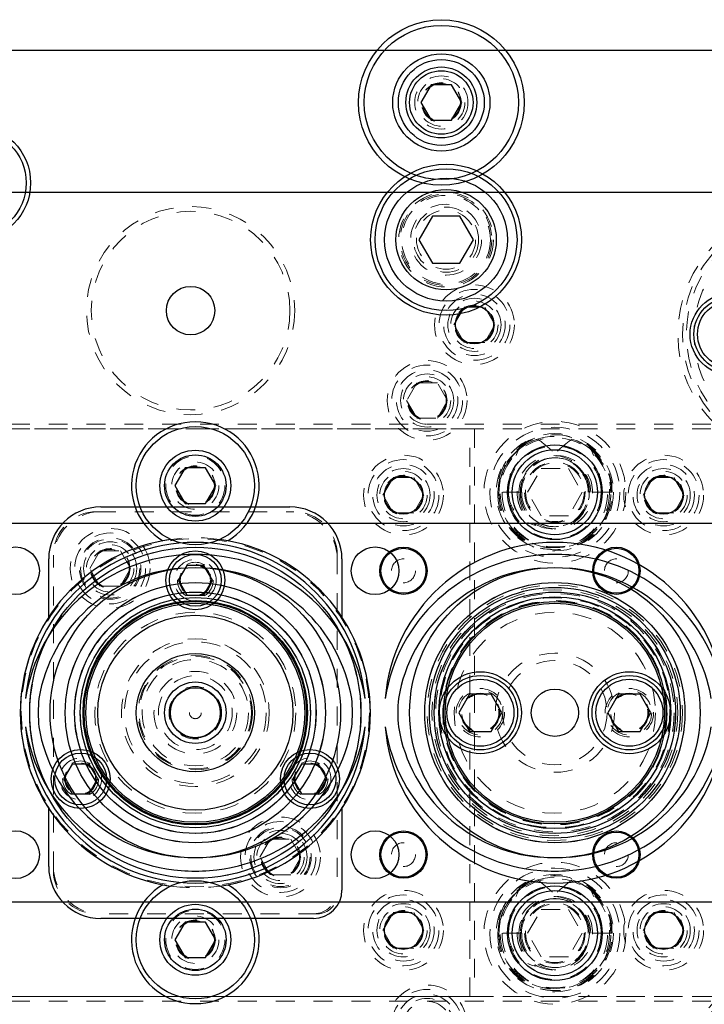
# Model space of a CAD drawing. Header units: inches. Extents: x 220 to 877, y 4 to 174.
# Tile 224 of 256: x 324.32 to 327.94, y 156.88 to 162.09. Entities that reach past the tile are written whole.
import ezdxf

# ---------------------------------------------------------------- set-up
doc = ezdxf.new("R2010")
doc.units = ezdxf.units.IN
doc.header["$LTSCALE"] = 0.5
doc.header["$MEASUREMENT"] = 0
doc.linetypes.add('HIDDEN', pattern=[0.225, 0.15, -0.075])
for name, color, linetype in [('APP-M-S', 30, 'Continuous'), ('APP-M-S2', 1, 'Continuous'), ('DIE-M-S', 8, 'Continuous'), ('DIE-M-S2', 1, 'Continuous'), ('DIE-M-S3', 8, 'Continuous'), ('DSS-M-S', 53, 'Continuous'), ('DST-M-S', 53, 'Continuous'), ('PAD-M-S', 135, 'Continuous'), ('PBU-M-S', 8, 'Continuous'), ('PUN-M-S', 8, 'Continuous'), ('ST1-M-S', 193, 'Continuous'), ('ST1-M-S2', 1, 'Continuous'), ('ST2-M-S', 193, 'Continuous'), ('SVD-M-S', 8, 'Continuous'), ('SVE-M-S', 8, 'Continuous'), ('SVF-M-S', 8, 'Continuous')]:
    doc.layers.add(name, color=color, linetype=linetype)

msp = doc.modelspace()

# ---------------------------------------------------------------- linework, layer by layer
at = {"layer": 'APP-M-S', "linetype": 'Continuous', "lineweight": 25}
for p, q in [((348.99763, 159.42488), (318.59763, 159.42488)), ((318.59763, 157.42488), (348.99763, 157.42488))]:
    msp.add_line(p, q, dxfattribs=at)
for centre, radius in [((324.29763, 159.17488), 0.126), ((326.19763, 159.17488), 0.126), ((325.24763, 158.42488), 0.76756), ((327.14763, 158.42488), 0.76756), ((325.24763, 158.42488), 0.68756), ((325.24763, 158.42488), 0.6875), ((327.14763, 158.42488), 0.68756), ((327.14763, 158.42488), 0.6875), ((325.24763, 158.42488), 0.63772), ((327.14763, 158.42488), 0.63772), ((325.24763, 158.42488), 0.58789), ((325.24763, 158.42488), 0.57892), ((327.14763, 158.42488), 0.58789), ((327.14763, 158.42488), 0.57892), ((324.29763, 157.67488), 0.126), ((326.19763, 157.67488), 0.126)]:
    msp.add_circle(centre, radius, dxfattribs=at)
at = {"layer": 'APP-M-S', "linetype": 'HIDDEN', "lineweight": 18}
for centre, radius in [((325.24763, 158.42488), 0.63772), ((325.24763, 158.42488), 0.60782), ((325.24763, 158.42488), 0.59288), ((327.14763, 158.42488), 0.63772), ((327.14763, 158.42488), 0.60782), ((327.14763, 158.42488), 0.59288)]:
    msp.add_circle(centre, radius, dxfattribs=at)
at = {"layer": 'APP-M-S', "linetype": 'Continuous', "lineweight": 25}
for centre, radius, start, end in [((325.24763, 158.42488), 0.90016, 4.77935, 175.22065), ((327.14763, 158.42488), 0.90016, 4.77935, 175.22065), ((325.23997, 158.36094), 0.90016, 94.29041, 171.12089), ((325.24763, 158.42488), 0.83706, 84.85946, 95.14054), ((325.25529, 158.36094), 0.90016, 8.87911, 85.70959), ((327.13997, 158.36094), 0.90016, 94.29041, 171.12089), ((327.14763, 158.42488), 0.83706, 84.85946, 95.14054), ((327.15529, 158.36094), 0.90016, 8.87911, 85.70959), ((325.23938, 158.3613), 0.83016, 94.61166, 170.39046), ((325.25588, 158.3613), 0.83016, 9.60954, 85.38834), ((327.13938, 158.3613), 0.83016, 94.61166, 170.39046), ((327.15588, 158.3613), 0.83016, 9.60954, 85.38834), ((325.24763, 158.42488), 0.83016, 174.81659, 185.18341), ((325.24763, 158.42488), 0.83016, 354.81659, 5.18341), ((327.14763, 158.42488), 0.83016, 174.81659, 185.18341), ((325.23997, 158.48882), 0.90016, 188.87911, 265.70959), ((325.24763, 158.42488), 0.90016, 184.77935, 355.22065), ((325.23938, 158.48846), 0.83016, 189.60954, 265.38834), ((325.25588, 158.48846), 0.83016, 274.61166, 350.39046), ((325.25529, 158.48882), 0.90016, 274.29041, 351.12089), ((327.13997, 158.48882), 0.90016, 188.87911, 265.70959), ((327.14763, 158.42488), 0.90016, 184.77935, 355.22065), ((327.13938, 158.48846), 0.83016, 189.60954, 265.38834), ((327.15588, 158.48846), 0.83016, 274.61166, 350.39046), ((327.15529, 158.48882), 0.90016, 274.29041, 351.12089), ((325.24763, 158.42488), 0.83706, 264.85946, 275.14054), ((327.14763, 158.42488), 0.83706, 264.85946, 275.14054)]:
    msp.add_arc(centre, radius, start, end, dxfattribs=at)
at = {"layer": 'APP-M-S2', "linetype": 'Continuous', "lineweight": 25}
msp.add_circle((325.24763, 158.42488), 0.132, dxfattribs=at)
at = {"layer": 'DIE-M-S', "linetype": 'Continuous', "lineweight": 25}
for p, q in [((334.97263, 161.17488), (318.17263, 161.17488)), ((325.11764, 159.3407), (325.07659, 159.33393)), ((325.41867, 159.33393), (325.37762, 159.3407)), ((325.07659, 157.51583), (325.11764, 157.50906)), ((325.37762, 157.50906), (325.41867, 157.51583))]:
    msp.add_line(p, q, dxfattribs=at)
for centre, radius in [((326.72263, 160.47488), 0.1005), ((327.14763, 158.42488), 0.6625), ((327.14763, 158.42488), 0.6125), ((327.14763, 158.42488), 0.125)]:
    msp.add_circle(centre, radius, dxfattribs=at)
at = {"layer": 'DIE-M-S', "linetype": 'HIDDEN', "lineweight": 18}
for centre in [(325.24763, 159.62488), (325.24763, 157.22488)]:
    msp.add_circle(centre, 0.1005, dxfattribs=at)
at = {"layer": 'DIE-M-S', "linetype": 'Continuous', "lineweight": 25}
for centre, radius, start, end in [((325.24763, 159.62488), 0.3375, 300.44956, 239.55044), ((325.24763, 158.42488), 0.925, 100.65566, 259.34434), ((325.24763, 158.42488), 0.925, 280.65566, 79.34434), ((325.24763, 157.22488), 0.3375, 120.44956, 59.55044)]:
    msp.add_arc(centre, radius, start, end, dxfattribs=at)
at = {"layer": 'DIE-M-S', "linetype": 'HIDDEN', "lineweight": 18}
for start, end in [(81.92132, 98.07868), (261.92132, 278.07868)]:
    msp.add_arc((325.24763, 158.42488), 0.925, start, end, dxfattribs=at)
at = {"layer": 'DIE-M-S2', "linetype": 'Continuous', "lineweight": 25}
for p, q in [((325.10574, 159.33893), (325.07659, 159.33393)), ((325.11764, 159.3407), (325.10574, 159.33893)), ((325.41867, 159.33393), (325.37762, 159.3407)), ((325.07659, 157.51583), (325.10574, 157.51083)), ((325.10574, 157.51083), (325.11764, 157.50906)), ((325.37762, 157.50906), (325.41867, 157.51583))]:
    msp.add_line(p, q, dxfattribs=at)
for radius in [0.875, 0.638, 0.60812, 0.5932, 0.3125, 0.134]:
    msp.add_circle((325.24763, 158.42488), radius, dxfattribs=at)
at = {"layer": 'DIE-M-S2', "linetype": 'HIDDEN', "lineweight": 18}
for radius in [0.39062, 0.375, 0.30208, 0.13878]:
    msp.add_circle((325.24763, 158.42488), radius, dxfattribs=at)
for start, end in [(81.92132, 98.07868), (261.92132, 278.07868)]:
    msp.add_arc((325.24763, 158.42488), 0.925, start, end, dxfattribs=at)
at = {"layer": 'DIE-M-S3', "linetype": 'Continuous', "lineweight": 25}
for p, q in [((326.4935, 161.74363), (326.43938, 161.64988)), ((326.60176, 161.74363), (326.4935, 161.74363)), ((326.65588, 161.64988), (326.60176, 161.74363)), ((326.43938, 161.64988), (326.4935, 161.55613)), ((326.60176, 161.55613), (326.65588, 161.64988)), ((326.4935, 161.55613), (326.60176, 161.55613))]:
    msp.add_line(p, q, dxfattribs=at)
for centre, radius in [((326.54763, 161.64988), 0.4375), ((326.54763, 161.64988), 0.4075), ((326.54763, 161.64988), 0.25687), ((326.54763, 161.64988), 0.22687), ((326.54763, 161.64988), 0.1875), ((326.54763, 161.64988), 0.16781), ((327.14763, 159.58988), 0.25), ((327.14763, 159.58988), 0.225), ((327.14763, 157.25988), 0.25), ((327.14763, 157.25988), 0.225)]:
    msp.add_circle(centre, radius, dxfattribs=at)
at = {"layer": 'DIE-M-S3', "linetype": 'HIDDEN', "lineweight": 18}
for centre, radius in [((326.54763, 161.64988), 0.1405), ((326.54763, 161.64988), 0.125), ((326.54763, 161.64988), 0.10497), ((326.54763, 161.64988), 0.1047), ((326.54763, 161.64988), 0.10418), ((326.72263, 160.47488), 0.211), ((326.72263, 160.47488), 0.1405), ((327.14763, 159.58988), 0.34375), ((327.14763, 159.58988), 0.31), ((327.14763, 159.58988), 0.245), ((327.14763, 159.58988), 0.16), ((327.14763, 159.58988), 0.155), ((325.24763, 158.42488), 0.92), ((325.24763, 158.42488), 0.1953), ((327.14763, 157.25988), 0.34375), ((327.14763, 157.25988), 0.31), ((327.14763, 157.25988), 0.245), ((327.14763, 157.25988), 0.16), ((327.14763, 157.25988), 0.155)]:
    msp.add_circle(centre, radius, dxfattribs=at)
at = {"layer": 'DSS-M-S', "linetype": 'HIDDEN', "lineweight": 18}
for centre, radius in [((326.54763, 161.64988), 0.1005), ((325.24763, 158.42488), 0.53125)]:
    msp.add_circle(centre, radius, dxfattribs=at)
at = {"layer": 'DST-M-S', "linetype": 'Continuous', "lineweight": 25}
for centre, radius in [((324.07263, 161.22488), 0.3045), ((326.57263, 160.92488), 0.3985), ((326.57263, 160.92488), 0.2655), ((325.22263, 160.54988), 0.12795), ((328.07893, 160.42488), 0.21654), ((326.75393, 158.42488), 0.21654), ((327.54133, 158.42488), 0.21654)]:
    msp.add_circle(centre, radius, dxfattribs=at)
at = {"layer": 'DST-M-S', "linetype": 'HIDDEN', "lineweight": 18}
for centre, radius in [((325.22263, 160.54988), 0.525), ((328.47263, 160.42488), 0.65), ((328.47263, 160.42488), 0.62992), ((328.47263, 160.42488), 0.59055), ((324.79763, 159.18738), 0.15625), ((327.14763, 158.42488), 0.65), ((327.14763, 158.42488), 0.62992), ((327.14763, 158.42488), 0.59055), ((327.14763, 158.42488), 0.5315), ((327.14763, 158.42488), 0.31496), ((327.14763, 158.42488), 0.27559), ((326.75393, 158.42488), 0.12795), ((327.54133, 158.42488), 0.12795), ((325.69763, 157.66238), 0.15625), ((328.47263, 156.42488), 0.65), ((328.47263, 156.42488), 0.62992), ((328.47263, 156.42488), 0.59055)]:
    msp.add_circle(centre, radius, dxfattribs=at)
at = {"layer": 'PAD-M-S', "linetype": 'HIDDEN', "lineweight": 18}
for p, q in [((324.72763, 159.48738), (325.76763, 159.48738)), ((324.49763, 157.59238), (324.49763, 159.25738)), ((325.99763, 159.25738), (325.99763, 157.46738)), ((325.89263, 157.36238), (324.72763, 157.36238))]:
    msp.add_line(p, q, dxfattribs=at)
for centre, radius in [((326.47263, 160.07488), 0.1005), ((324.79763, 159.18738), 0.211), ((324.79763, 159.18738), 0.1405), ((325.24763, 158.42488), 0.29663), ((325.24763, 158.42488), 0.21875), ((325.69763, 157.66238), 0.211), ((325.69763, 157.66238), 0.1405)]:
    msp.add_circle(centre, radius, dxfattribs=at)
for centre, radius, start, end in [((324.74763, 159.23738), 0.25, 90, 180), ((324.72763, 159.25738), 0.23, 90, 180), ((325.74763, 159.23738), 0.25, 0, 90), ((325.76763, 159.25738), 0.23, 0, 90), ((324.74763, 157.61238), 0.25, 180, 270), ((324.72763, 157.59238), 0.23, 180, 270), ((325.87263, 157.48738), 0.125, 270, 0), ((325.89263, 157.46738), 0.105, 270, 0)]:
    msp.add_arc(centre, radius, start, end, dxfattribs=at)
at = {"layer": 'PBU-M-S', "linetype": 'HIDDEN', "lineweight": 18}
msp.add_line((334.97263, 161.92488), (316.97263, 161.92488), dxfattribs=at)
for centre, radius in [((325.22263, 160.54988), 0.55), ((328.47263, 160.42488), 0.675), ((326.47263, 160.07488), 0.211), ((326.47263, 160.07488), 0.1405), ((324.79763, 159.18738), 0.1005), ((327.14763, 158.42488), 0.675), ((325.69763, 157.66238), 0.1005), ((328.47263, 156.42488), 0.675), ((326.47263, 156.77488), 0.211), ((326.47263, 156.77488), 0.1405)]:
    msp.add_circle(centre, radius, dxfattribs=at)
at = {"layer": 'PUN-M-S', "linetype": 'HIDDEN', "lineweight": 18}
for radius in [0.281, 0.21875, 0.132, 0.0315]:
    msp.add_circle((325.24763, 158.42488), radius, dxfattribs=at)
at = {"layer": 'ST1-M-S', "linetype": 'Continuous', "lineweight": 25}
for p, q in [((334.97263, 161.92488), (318.17263, 161.92488)), ((324.74763, 159.51238), (325.74763, 159.51238)), ((324.47263, 158.92986), (324.47263, 159.23738)), ((326.02263, 159.23738), (326.02263, 158.92986)), ((324.47263, 157.61238), (324.47263, 157.9199)), ((326.02263, 157.9199), (326.02263, 157.48738)), ((325.87263, 157.33738), (324.74763, 157.33738))]:
    msp.add_line(p, q, dxfattribs=at)
at = {"layer": 'ST1-M-S', "linetype": 'HIDDEN', "lineweight": 18}
for p, q in [((334.97263, 159.94988), (318.17263, 159.94988)), ((334.97263, 159.92488), (318.17263, 159.92488)), ((334.97263, 156.92488), (318.17263, 156.92488)), ((334.97263, 156.89988), (318.17263, 156.89988))]:
    msp.add_line(p, q, dxfattribs=at)
msp.add_circle((326.57263, 160.92488), 0.15625, dxfattribs=at)
at = {"layer": 'ST1-M-S', "linetype": 'Continuous', "lineweight": 25}
for centre, radius in [((326.34763, 159.57488), 0.1005), ((327.72263, 159.57488), 0.1005), ((326.34763, 159.17488), 0.125), ((327.47263, 159.17488), 0.125), ((326.34763, 157.67488), 0.125), ((327.47263, 157.67488), 0.125), ((326.34763, 157.27488), 0.1005), ((327.72263, 157.27488), 0.1005)]:
    msp.add_circle(centre, radius, dxfattribs=at)
for centre, radius, start, end in [((324.74763, 159.23738), 0.275, 90, 180), ((325.74763, 159.23738), 0.275, 0, 90), ((325.24763, 158.42488), 0.925, 146.9125, 213.0875), ((325.24763, 158.42488), 0.925, 326.9125, 33.0875), ((324.74763, 157.61238), 0.275, 180, 270), ((325.87263, 157.48738), 0.15, 270, 0)]:
    msp.add_arc(centre, radius, start, end, dxfattribs=at)
at = {"layer": 'ST1-M-S2', "linetype": 'HIDDEN', "lineweight": 18}
for centre, radius in [((325.24763, 158.42488), 0.875), ((325.24763, 159.12488), 0.0795), ((325.24763, 158.42488), 0.58801), ((325.24763, 158.42488), 0.57904), ((324.64141, 158.07488), 0.0795), ((325.85385, 158.07488), 0.0795)]:
    msp.add_circle(centre, radius, dxfattribs=at)
at = {"layer": 'ST1-M-S2', "linetype": 'Continuous', "lineweight": 25}
msp.add_circle((325.24763, 158.42488), 0.1625, dxfattribs=at)
at = {"layer": 'ST1-M-S2', "linetype": 'HIDDEN', "lineweight": 18}
for start, end in [(94.25011, 205.74989), (334.25011, 85.74989), (214.25011, 325.74989)]:
    msp.add_arc((325.24763, 158.42488), 0.63783, start, end, dxfattribs=at)
at = {"layer": 'ST2-M-S', "linetype": 'HIDDEN', "lineweight": 18}
for p, q in [((326.69763, 159.92488), (318.17263, 159.92488)), ((326.69763, 156.92488), (326.69763, 159.92488)), ((326.72263, 159.92488), (326.72263, 156.92488)), ((334.97263, 159.92488), (326.72263, 159.92488)), ((318.17263, 156.92488), (326.69763, 156.92488)), ((326.72263, 156.92488), (334.97263, 156.92488))]:
    msp.add_line(p, q, dxfattribs=at)
for centre, radius in [((327.14763, 159.58988), 0.28906), ((326.34763, 159.57488), 0.211), ((327.72263, 159.57488), 0.211), ((326.34763, 159.57488), 0.1405), ((327.72263, 159.57488), 0.1405), ((325.24763, 158.42488), 0.875), ((325.24763, 159.12488), 0.1105), ((324.64141, 158.07488), 0.1105), ((325.85385, 158.07488), 0.1105), ((327.14763, 157.25988), 0.28906), ((326.34763, 157.27488), 0.211), ((327.72263, 157.27488), 0.211), ((326.34763, 157.27488), 0.1405), ((327.72263, 157.27488), 0.1405)]:
    msp.add_circle(centre, radius, dxfattribs=at)
at = {"layer": 'ST2-M-S', "linetype": 'Continuous', "lineweight": 25}
msp.add_circle((325.24763, 158.42488), 0.5155, dxfattribs=at)
at = {"layer": 'SVD-M-S', "linetype": 'HIDDEN', "lineweight": 18}
for p, q in [((326.61438, 160.47488), (326.6685, 160.56863)), ((326.6685, 160.56863), (326.77676, 160.56863)), ((326.77676, 160.56863), (326.83088, 160.47488)), ((326.6685, 160.38113), (326.61438, 160.47488)), ((326.83088, 160.47488), (326.77676, 160.38113)), ((326.77676, 160.38113), (326.6685, 160.38113)), ((327.34674, 159.80797), (327.32984, 159.82227)), ((327.00329, 159.58988), (327.07546, 159.71488)), ((327.07546, 159.71488), (327.2198, 159.71488)), ((327.2198, 159.71488), (327.29197, 159.58988)), ((327.30079, 159.68859), (327.3065, 159.66634)), ((326.97236, 159.58988), (326.84538, 159.58988)), ((327.07546, 159.46488), (327.00329, 159.58988)), ((327.29197, 159.58988), (327.2198, 159.46488)), ((327.44988, 159.58988), (327.3229, 159.58988)), ((327.2198, 159.46488), (327.07546, 159.46488)), ((327.34674, 157.47797), (327.32984, 157.49227)), ((327.00329, 157.25988), (327.07546, 157.38488)), ((327.07546, 157.38488), (327.2198, 157.38488)), ((327.2198, 157.38488), (327.29197, 157.25988)), ((327.30079, 157.35859), (327.3065, 157.33634)), ((326.97236, 157.25988), (326.84538, 157.25988)), ((327.07546, 157.13488), (327.00329, 157.25988)), ((327.29197, 157.25988), (327.2198, 157.13488)), ((327.44988, 157.25988), (327.3229, 157.25988)), ((327.2198, 157.13488), (327.07546, 157.13488))]:
    msp.add_line(p, q, dxfattribs=at)
at = {"layer": 'SVD-M-S', "linetype": 'Continuous', "lineweight": 25}
for p, q in [((325.1935, 159.71863), (325.13938, 159.62488)), ((325.30176, 159.71863), (325.1935, 159.71863)), ((325.35588, 159.62488), (325.30176, 159.71863)), ((325.13938, 159.62488), (325.1935, 159.53113)), ((325.30176, 159.53113), (325.35588, 159.62488)), ((325.1935, 159.53113), (325.30176, 159.53113)), ((325.1935, 157.31863), (325.13938, 157.22488)), ((325.30176, 157.31863), (325.1935, 157.31863)), ((325.35588, 157.22488), (325.30176, 157.31863)), ((325.13938, 157.22488), (325.1935, 157.13113)), ((325.30176, 157.13113), (325.35588, 157.22488)), ((325.1935, 157.13113), (325.30176, 157.13113))]:
    msp.add_line(p, q, dxfattribs=at)
at = {"layer": 'SVD-M-S', "linetype": 'HIDDEN', "lineweight": 18}
for centre, radius in [((326.72263, 160.47488), 0.1875), ((326.72263, 160.47488), 0.1625), ((326.72263, 160.47488), 0.125), ((326.72263, 160.47488), 0.10497), ((326.72263, 160.47488), 0.1047), ((326.72263, 160.47488), 0.10418), ((327.14763, 159.58988), 0.375), ((325.24763, 159.62488), 0.15625), ((325.24763, 159.62488), 0.125), ((325.24763, 159.62488), 0.10497), ((325.24763, 159.62488), 0.1047), ((325.24763, 159.62488), 0.10418), ((327.14763, 157.25988), 0.375), ((327.14763, 157.25988), 0.18221), ((325.24763, 157.22488), 0.15625), ((325.24763, 157.22488), 0.125), ((325.24763, 157.22488), 0.10497), ((325.24763, 157.22488), 0.1047), ((325.24763, 157.22488), 0.10418)]:
    msp.add_circle(centre, radius, dxfattribs=at)
at = {"layer": 'SVD-M-S', "linetype": 'Continuous', "lineweight": 25}
for centre, radius in [((325.24763, 159.62488), 0.3125), ((325.24763, 159.62488), 0.1875), ((325.24763, 159.62488), 0.1625), ((325.24763, 157.22488), 0.3125), ((325.24763, 157.22488), 0.1875), ((325.24763, 157.22488), 0.1625)]:
    msp.add_circle(centre, radius, dxfattribs=at)
at = {"layer": 'SVD-M-S', "linetype": 'HIDDEN', "lineweight": 18}
for centre, radius, start, end in [((327.14327, 159.59644), 0.29796, 32.96782, 181.2606), ((327.1511, 159.59485), 0.29882, 359.04661, 180.95339), ((327.14488, 159.59188), 0.29257, 107.48638, 180.39147), ((327.14763, 159.58988), 0.29531, 51.90071, 0), ((327.15446, 159.59799), 0.28553, 46.15103, 72.92672), ((327.13924, 159.59311), 0.19063, 359.02997, 180.97003), ((327.15602, 159.59311), 0.19063, 359.02997, 180.97003), ((327.14553, 159.59225), 0.18013, 82.17111, 180.75512), ((327.14763, 159.58988), 0.18221, 32.80047, 31.56838), ((327.15257, 159.59355), 0.17926, 98.7849, 156.04284), ((327.14973, 159.59225), 0.18013, 359.24488, 97.82889), ((327.14269, 159.59355), 0.17926, 23.95716, 81.2151), ((327.14416, 159.58491), 0.29882, 179.04661, 0.95339), ((327.1511, 159.58491), 0.29882, 179.04661, 0.95339), ((327.13924, 159.58511), 0.28696, 179.04661, 0.95339), ((327.15602, 159.58511), 0.28696, 179.04661, 0.95339), ((327.13924, 159.58665), 0.19063, 179.02997, 0.97003), ((327.15457, 159.58909), 0.20593, 179.77925, 237.8416), ((327.14416, 159.58685), 0.17877, 179.02997, 0.97003), ((327.15602, 159.58665), 0.19063, 179.02997, 0.97003), ((327.1511, 159.58685), 0.17877, 179.02997, 0.97003), ((327.14327, 157.26644), 0.29796, 32.96782, 181.2606), ((327.1511, 157.26485), 0.29882, 359.04661, 180.95339), ((327.14488, 157.26188), 0.29257, 107.48638, 180.39147), ((327.14763, 157.25988), 0.29531, 51.90071, 0), ((327.15446, 157.26799), 0.28553, 46.15103, 72.92672), ((327.13924, 157.26311), 0.19063, 359.02997, 180.97003), ((327.15602, 157.26311), 0.19063, 359.02997, 180.97003), ((327.14553, 157.26225), 0.18013, 82.17111, 180.75512), ((327.15257, 157.26355), 0.17926, 98.7849, 156.04284), ((327.14973, 157.26225), 0.18013, 359.24488, 97.82889), ((327.14269, 157.26355), 0.17926, 23.95716, 81.2151), ((327.14416, 157.25491), 0.29882, 179.04661, 0.95339), ((327.1511, 157.25491), 0.29882, 179.04661, 0.95339), ((327.13924, 157.25511), 0.28696, 179.04661, 0.95339), ((327.15602, 157.25511), 0.28696, 179.04661, 0.95339), ((327.13924, 157.25665), 0.19063, 179.02997, 0.97003), ((327.15457, 157.25909), 0.20593, 179.77925, 237.8416), ((327.14416, 157.25685), 0.17877, 179.02997, 0.97003), ((327.15602, 157.25665), 0.19063, 179.02997, 0.97003), ((327.1511, 157.25685), 0.17877, 179.02997, 0.97003)]:
    msp.add_arc(centre, radius, start, end, dxfattribs=at)
for centre, major_axis, ratio, start_param, end_param in [((327.14494, 159.58988), (-0.298, 0), 0.9770185, 5.3589201, 6.2831853), ((327.15032, 159.58988), (0.298, 0), 0.9770185, 0, 0.9242652), ((327.14383, 159.58988), (-0.18602, 0), 0.9770185, 4.8127458, 6.2831853), ((327.15143, 159.58988), (0.18602, 0), 0.9770185, 0, 1.4704395), ((327.15032, 159.58988), (-0.17952, 0), 0.9770185, 5.8321061, 6.2831853), ((327.14494, 159.58988), (0.17952, 0), 0.9770185, 0, 0.4510792), ((327.09702, 159.58988), (-0.19435, 0), 0.9353071, 0, 1.2996527), ((327.1899, 159.58988), (0.23209, 0), 0.9661431, 3.1415927, 4.0379113), ((327.14494, 157.25988), (-0.298, 0), 0.9770185, 5.3589201, 6.2831853), ((327.15032, 157.25988), (0.298, 0), 0.9770185, 0, 0.9242652), ((327.14383, 157.25988), (-0.18602, 0), 0.9770185, 4.8127458, 6.2831853), ((327.15143, 157.25988), (0.18602, 0), 0.9770185, 0, 1.4704395), ((327.15032, 157.25988), (-0.17952, 0), 0.9770185, 5.8321061, 6.2831853), ((327.14494, 157.25988), (0.17952, 0), 0.9770185, 0, 0.4510792), ((327.09702, 157.25988), (-0.19435, 0), 0.9353071, 0, 1.2996527), ((327.1899, 157.25988), (0.23209, 0), 0.9661431, 3.1415927, 4.0379113)]:
    msp.add_ellipse(centre, major_axis=major_axis, ratio=ratio, start_param=start_param, end_param=end_param, dxfattribs=at)
for points, knots in [([(327.05697, 159.87093), (327.08031, 159.85328), (327.12063, 159.82278), (327.15542, 159.78614), (327.17007, 159.77071)], [0, 0, 0, 0, 0.5788633, 1, 1, 1, 1]), ([(327.23829, 159.87093), (327.21495, 159.85328), (327.17463, 159.82278), (327.13984, 159.78614), (327.12519, 159.77071)], [0, 0, 0, 0, 0.5788633, 1, 1, 1, 1]), ([(326.90267, 159.58988), (326.90441, 159.62207), (326.90861, 159.6996), (326.93802, 159.77172), (326.95522, 159.8139)], [0, 0, 0, 0, 0.4151488, 1, 1, 1, 1]), ([(327.34004, 159.8139), (327.36298, 159.78988), (327.40882, 159.74187), (327.43894, 159.65952), (327.44189, 159.60808), (327.44294, 159.58988)], [0, 0, 0, 0, 0.3929723, 0.7852535, 1, 1, 1, 1]), ([(327.39259, 159.58988), (327.39085, 159.62207), (327.38665, 159.6996), (327.35724, 159.77172), (327.34004, 159.8139)], [0, 0, 0, 0, 0.4151488, 1, 1, 1, 1]), ([(327.05697, 157.54093), (327.08031, 157.52328), (327.12063, 157.49278), (327.15542, 157.45614), (327.17007, 157.44071)], [0, 0, 0, 0, 0.5788633, 1, 1, 1, 1]), ([(327.23829, 157.54093), (327.21495, 157.52328), (327.17463, 157.49278), (327.13984, 157.45614), (327.12519, 157.44071)], [0, 0, 0, 0, 0.5788633, 1, 1, 1, 1]), ([(326.90267, 157.25988), (326.90441, 157.29207), (326.90861, 157.3696), (326.93802, 157.44172), (326.95522, 157.4839)], [0, 0, 0, 0, 0.4151488, 1, 1, 1, 1]), ([(327.34004, 157.4839), (327.36298, 157.45988), (327.40882, 157.41187), (327.43894, 157.32952), (327.44189, 157.27808), (327.44294, 157.25988)], [0, 0, 0, 0, 0.3929723, 0.7852535, 1, 1, 1, 1]), ([(327.39259, 157.25988), (327.39085, 157.29207), (327.38665, 157.3696), (327.35724, 157.44172), (327.34004, 157.4839)], [0, 0, 0, 0, 0.4151488, 1, 1, 1, 1])]:
    msp.add_open_spline(points, degree=3, knots=knots, dxfattribs=at)
at = {"layer": 'SVE-M-S', "linetype": 'Continuous', "lineweight": 25}
for p, q in [((326.50046, 161.04988), (326.42829, 160.92488)), ((326.6448, 161.04988), (326.50046, 161.04988)), ((326.71697, 160.92488), (326.6448, 161.04988)), ((326.42829, 160.92488), (326.50046, 160.79988)), ((326.6448, 160.79988), (326.71697, 160.92488)), ((326.50046, 160.79988), (326.6448, 160.79988)), ((325.20252, 159.203), (325.15742, 159.12488)), ((325.29274, 159.203), (325.20252, 159.203)), ((325.33784, 159.12488), (325.29274, 159.203)), ((325.15742, 159.12488), (325.20252, 159.04675)), ((325.29274, 159.04675), (325.33784, 159.12488)), ((325.20252, 159.04675), (325.29274, 159.04675)), ((324.59631, 158.153), (324.5512, 158.07488)), ((324.68652, 158.153), (324.59631, 158.153)), ((324.73162, 158.07488), (324.68652, 158.153)), ((325.80874, 158.153), (325.76364, 158.07488)), ((325.89895, 158.153), (325.80874, 158.153)), ((325.94406, 158.07488), (325.89895, 158.153)), ((324.5512, 158.07488), (324.59631, 157.99675)), ((324.68652, 157.99675), (324.73162, 158.07488)), ((325.76364, 158.07488), (325.80874, 157.99675)), ((325.89895, 157.99675), (325.94406, 158.07488)), ((324.59631, 157.99675), (324.68652, 157.99675)), ((325.80874, 157.99675), (325.89895, 157.99675))]:
    msp.add_line(p, q, dxfattribs=at)
at = {"layer": 'SVE-M-S', "linetype": 'HIDDEN', "lineweight": 18}
for p, q in [((326.23938, 159.57488), (326.2935, 159.66863)), ((326.2935, 159.66863), (326.40176, 159.66863)), ((326.40176, 159.66863), (326.45588, 159.57488)), ((327.61438, 159.57488), (327.6685, 159.66863)), ((327.6685, 159.66863), (327.77676, 159.66863)), ((327.77676, 159.66863), (327.83088, 159.57488)), ((326.2935, 159.48113), (326.23938, 159.57488)), ((326.45588, 159.57488), (326.40176, 159.48113)), ((327.6685, 159.48113), (327.61438, 159.57488)), ((327.83088, 159.57488), (327.77676, 159.48113)), ((326.40176, 159.48113), (326.2935, 159.48113)), ((327.77676, 159.48113), (327.6685, 159.48113)), ((326.23938, 157.27488), (326.2935, 157.36863)), ((326.2935, 157.36863), (326.40176, 157.36863)), ((326.40176, 157.36863), (326.45588, 157.27488)), ((327.61438, 157.27488), (327.6685, 157.36863)), ((327.6685, 157.36863), (327.77676, 157.36863)), ((327.77676, 157.36863), (327.83088, 157.27488)), ((326.2935, 157.18113), (326.23938, 157.27488)), ((326.45588, 157.27488), (326.40176, 157.18113)), ((327.6685, 157.18113), (327.61438, 157.27488)), ((327.83088, 157.27488), (327.77676, 157.18113)), ((326.40176, 157.18113), (326.2935, 157.18113)), ((327.77676, 157.18113), (327.6685, 157.18113))]:
    msp.add_line(p, q, dxfattribs=at)
at = {"layer": 'SVE-M-S', "linetype": 'Continuous', "lineweight": 25}
for centre, radius in [((326.57263, 160.92488), 0.375), ((326.57263, 160.92488), 0.325), ((325.24763, 159.12488), 0.156), ((326.34763, 159.17488), 0.11888), ((327.47263, 159.17488), 0.11888), ((325.24763, 159.12488), 0.137), ((324.64141, 158.07488), 0.156), ((324.64141, 158.07488), 0.137), ((325.85385, 158.07488), 0.156), ((325.85385, 158.07488), 0.137), ((326.34763, 157.67488), 0.11888), ((327.47263, 157.67488), 0.11888)]:
    msp.add_circle(centre, radius, dxfattribs=at)
at = {"layer": 'SVE-M-S', "linetype": 'HIDDEN', "lineweight": 18}
for centre, radius in [((326.57263, 160.92488), 0.25), ((326.57263, 160.92488), 0.24219), ((326.57263, 160.92488), 0.23438), ((326.57263, 160.92488), 0.1875), ((326.57263, 160.92488), 0.17188), ((326.34763, 159.57488), 0.1875), ((327.72263, 159.57488), 0.1875), ((326.34763, 159.57488), 0.1625), ((326.34763, 159.57488), 0.125), ((327.72263, 159.57488), 0.1625), ((327.72263, 159.57488), 0.125), ((326.34763, 159.57488), 0.10497), ((326.34763, 159.57488), 0.1047), ((326.34763, 159.57488), 0.10418), ((327.72263, 159.57488), 0.10497), ((327.72263, 159.57488), 0.1047), ((327.72263, 159.57488), 0.10418), ((326.34763, 159.17488), 0.063), ((327.47263, 159.17488), 0.063), ((325.24763, 159.12488), 0.095), ((325.24763, 159.12488), 0.08397), ((325.24763, 159.12488), 0.0837), ((325.24763, 159.12488), 0.08318), ((324.64141, 158.07488), 0.095), ((324.64141, 158.07488), 0.08397), ((324.64141, 158.07488), 0.0837), ((324.64141, 158.07488), 0.08318), ((325.85385, 158.07488), 0.095), ((325.85385, 158.07488), 0.08397), ((325.85385, 158.07488), 0.0837), ((325.85385, 158.07488), 0.08318), ((326.34763, 157.67488), 0.063), ((327.47263, 157.67488), 0.063), ((326.34763, 157.27488), 0.1875), ((327.72263, 157.27488), 0.1875), ((326.34763, 157.27488), 0.1625), ((327.72263, 157.27488), 0.1625), ((326.34763, 157.27488), 0.125), ((326.34763, 157.27488), 0.10497), ((326.34763, 157.27488), 0.1047), ((326.34763, 157.27488), 0.10418), ((327.72263, 157.27488), 0.125), ((327.72263, 157.27488), 0.10497), ((327.72263, 157.27488), 0.1047), ((327.72263, 157.27488), 0.10418)]:
    msp.add_circle(centre, radius, dxfattribs=at)
at = {"layer": 'SVF-M-S', "linetype": 'HIDDEN', "lineweight": 18}
for p, q in [((326.4185, 160.16863), (326.36438, 160.07488)), ((326.52676, 160.16863), (326.4185, 160.16863)), ((326.58088, 160.07488), (326.52676, 160.16863)), ((326.36438, 160.07488), (326.4185, 159.98113)), ((326.52676, 159.98113), (326.58088, 160.07488)), ((326.4185, 159.98113), (326.52676, 159.98113)), ((324.68938, 159.18738), (324.7435, 159.28113)), ((324.7435, 159.28113), (324.85176, 159.28113)), ((324.85176, 159.28113), (324.90588, 159.18738)), ((324.7435, 159.09363), (324.68938, 159.18738)), ((324.90588, 159.18738), (324.85176, 159.09363)), ((324.85176, 159.09363), (324.7435, 159.09363)), ((325.58938, 157.66238), (325.6435, 157.75613)), ((325.6435, 157.75613), (325.75176, 157.75613)), ((325.75176, 157.75613), (325.80588, 157.66238)), ((325.6435, 157.56863), (325.58938, 157.66238)), ((325.80588, 157.66238), (325.75176, 157.56863)), ((325.75176, 157.56863), (325.6435, 157.56863))]:
    msp.add_line(p, q, dxfattribs=at)
at = {"layer": 'SVF-M-S', "linetype": 'Continuous', "lineweight": 25}
for p, q in [((326.6971, 158.52331), (326.64028, 158.42488)), ((326.81075, 158.52331), (326.6971, 158.52331)), ((326.86758, 158.42488), (326.81075, 158.52331)), ((327.4845, 158.52331), (327.42768, 158.42488)), ((327.59816, 158.52331), (327.4845, 158.52331)), ((327.65498, 158.42488), (327.59816, 158.52331)), ((326.64028, 158.42488), (326.6971, 158.32645)), ((326.81075, 158.32645), (326.86758, 158.42488)), ((327.42768, 158.42488), (327.4845, 158.32645)), ((327.59816, 158.32645), (327.65498, 158.42488)), ((326.6971, 158.32645), (326.81075, 158.32645)), ((327.4845, 158.32645), (327.59816, 158.32645))]:
    msp.add_line(p, q, dxfattribs=at)
for centre, radius in [((324.07263, 161.22488), 0.28125), ((328.07893, 160.42488), 0.19685), ((328.07893, 160.42488), 0.17717), ((326.75393, 158.42488), 0.19685), ((326.75393, 158.42488), 0.17717), ((327.54133, 158.42488), 0.19685), ((327.54133, 158.42488), 0.17717)]:
    msp.add_circle(centre, radius, dxfattribs=at)
at = {"layer": 'SVF-M-S', "linetype": 'HIDDEN', "lineweight": 18}
for centre, radius in [((326.47263, 160.07488), 0.1875), ((326.47263, 160.07488), 0.1625), ((326.47263, 160.07488), 0.125), ((326.47263, 160.07488), 0.10497), ((326.47263, 160.07488), 0.1047), ((326.47263, 160.07488), 0.10418), ((324.79763, 159.18738), 0.1875), ((324.79763, 159.18738), 0.1625), ((324.79763, 159.18738), 0.125), ((324.79763, 159.18738), 0.10497), ((324.79763, 159.18738), 0.1047), ((324.79763, 159.18738), 0.10418), ((326.75393, 158.42488), 0.11811), ((326.75393, 158.42488), 0.10289), ((326.75393, 158.42488), 0.10262), ((326.75393, 158.42488), 0.1021), ((326.75393, 158.42488), 0.09843), ((327.54133, 158.42488), 0.11811), ((327.54133, 158.42488), 0.10289), ((327.54133, 158.42488), 0.10262), ((327.54133, 158.42488), 0.1021), ((327.54133, 158.42488), 0.09843), ((325.69763, 157.66238), 0.1875), ((325.69763, 157.66238), 0.1625), ((325.69763, 157.66238), 0.125), ((325.69763, 157.66238), 0.10497), ((325.69763, 157.66238), 0.1047), ((325.69763, 157.66238), 0.10418), ((326.47263, 156.77488), 0.1875), ((326.47263, 156.77488), 0.1625), ((326.47263, 156.77488), 0.125)]:
    msp.add_circle(centre, radius, dxfattribs=at)

doc.saveas('drawing.dxf')
